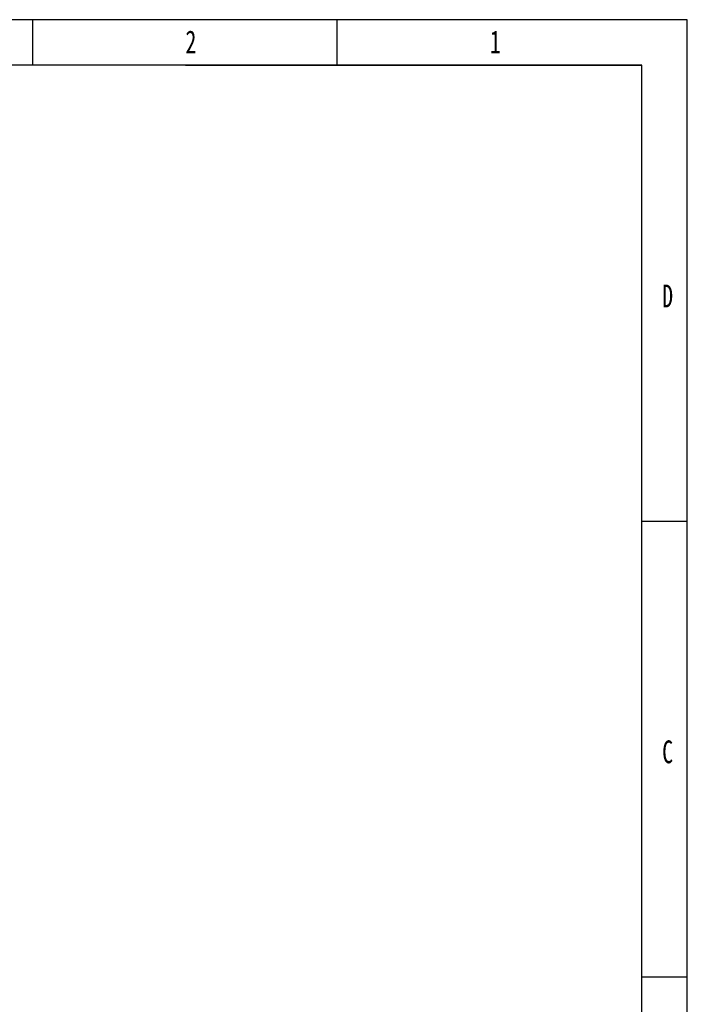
# Model space of a CAD drawing. Header units: millimetres. Extents: x 839 to 3016, y -619 to 920.
# Tile 13 of 13: x 2479 to 3016, y 128 to 920. Entities that reach past the tile are written whole.
import ezdxf

# ---------------------------------------------------------------- set-up
doc = ezdxf.new("R2010")
doc.units = ezdxf.units.MM
doc.styles.add('样式 1', font='SimSun.ttf', dxfattribs={"width": 0.7, "height": 2.5})

# ---------------------------------------------------------------- blocks, each defined once
blk = doc.blocks.new('1')
at = {"lineweight": -3}
for p, q in [((4823.69, 1698.14), (2556.38, 1698.14)), ((4275.95, 1659.97), (4275.95, 1698.14)), ((4530.73, 1659.97), (4530.73, 1698.14)), ((4823.69, 94.99), (4823.69, 1698.14)), ((4785.52, 1659.97), (2594.55, 1659.97)), ((4403.82, 1659.97), (4785.52, 1659.97)), ((4785.52, 133.16), (4785.52, 1659.97)), ((4785.52, 1278.26), (4823.69, 1278.26)), ((4785.52, 896.56), (4823.69, 896.56))]:
    blk.add_line(p, q, dxfattribs=at)
at = {"lineweight": -3, "char_height": 19.0852, "attachment_point": 1, "style": '样式 1'}
for s, insert, width in [('{\\fSimSun|b0|i0|c134|p2;2}', (4403.64, 1689.13), 9.306), ('{\\fSimSun|b0|i0|c134|p2;1}', (4658.43, 1689.13), 5.8993), ('{\\fSimSun|b0|i0|c134|p2;D}', (4802.69, 1476.33), 9.0361), ('{\\fSimSun|b0|i0|c134|p2;C}', (4802.69, 1094.63), 8.2379)]:
    blk.add_mtext(s, dxfattribs=dict(at, insert=insert, width=width))

msp = doc.modelspace()

# ---------------------------------------------------------------- block references
at = {"lineweight": 18, "xscale": 0.9600000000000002, "yscale": 0.9600000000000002, "zscale": 0.9600000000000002}
msp.add_blockref('1', (-1615.149, -710.272), dxfattribs=at)

doc.saveas('drawing.dxf')
